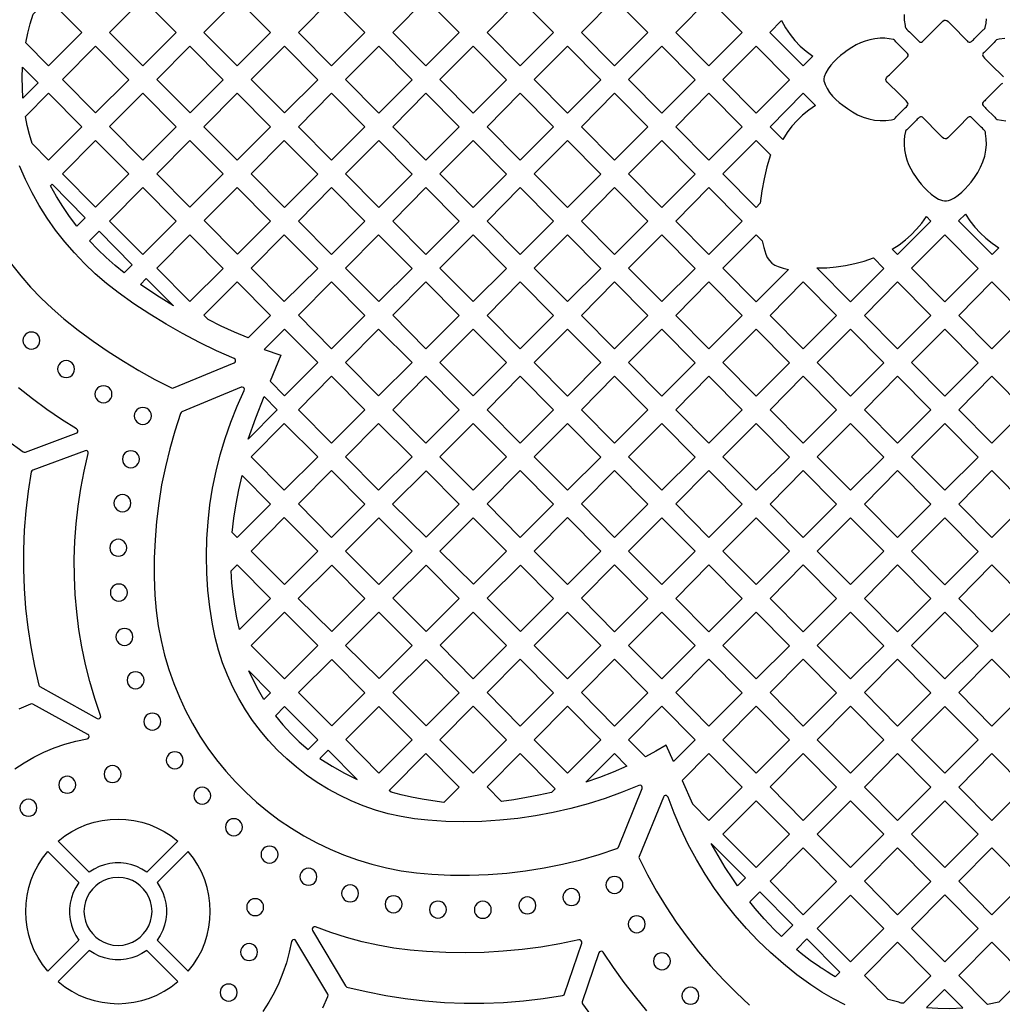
# Model space of a CAD drawing. Header units: millimetres. Extents: x -1358 to 1640, y -1421 to -323.
# Tile 29 of 129: x -1016 to -824, y -729 to -536. Entities that reach past the tile are written whole.
import ezdxf

# ---------------------------------------------------------------- set-up
doc = ezdxf.new("R2010")
doc.units = ezdxf.units.MM
doc.layers.add('pattern', color=5, linetype='Continuous')

msp = doc.modelspace()

# ---------------------------------------------------------------- linework, layer by layer
at = {"layer": 'pattern'}
for points in [[(-1015.1, -540.36), (-1014.7, -538.47), (-1014.21, -536.6), (-1013.63, -534.76), (-1010.64, -531.74), (-1004.1, -538.33), (-1010.64, -544.86)], [(-992.14, -544.86), (-998.64, -538.3), (-992.14, -531.74), (-985.6, -538.33)], [(-980.14, -538.3), (-973.63, -531.74), (-967.1, -538.34), (-973.63, -544.87)], [(-961.64, -538.31), (-955.13, -531.74), (-948.6, -538.34), (-955.13, -544.87)], [(-943.13, -538.31), (-936.63, -531.74), (-930.1, -538.34), (-936.63, -544.87)], [(-918.13, -544.87), (-924.63, -538.31), (-918.13, -531.75), (-911.59, -538.34)], [(-906.13, -538.31), (-899.63, -531.75), (-893.09, -538.34), (-899.63, -544.87)], [(-887.63, -538.31), (-881.13, -531.75), (-874.59, -538.34), (-881.13, -544.87)], [(-869.17, -538.32), (-866.88, -536.01), (-866.1, -537.4), (-865.23, -538.69), (-864.27, -539.88), (-863.21, -540.98), (-862.04, -542.01), (-860.76, -542.97), (-862.67, -544.88)], [(-843.72, -550.5), (-846.2, -548.05), (-846.38, -547.8), (-846.43, -547.54), (-846.34, -547.24), (-846.17, -546.99), (-845.97, -546.8), (-845.75, -546.6), (-844.51, -545.38), (-843.27, -544.15), (-842.65, -543.54), (-842.49, -543.4), (-842.33, -543.26), (-842.19, -543.1), (-842.08, -542.89), (-842.09, -542.66), (-842.21, -542.43), (-842.39, -542.22), (-842.58, -542.03), (-842.72, -541.9), (-843.6, -541.01), (-844.48, -540.13), (-844.62, -539.97), (-844.76, -539.83), (-844.95, -539.73), (-845.81, -539.55), (-846.67, -539.47), (-847.54, -539.47), (-848.59, -539.56), (-849.57, -539.74), (-850.51, -540), (-851.41, -540.35), (-852.28, -540.77), (-853.14, -541.27), (-854, -541.83), (-854.64, -542.29), (-855.3, -542.82), (-855.98, -543.41), (-856.63, -544.05), (-857.24, -544.74), (-857.77, -545.46), (-858.21, -546.22), (-858.52, -546.99), (-858.6, -547.4), (-858.58, -547.79), (-858.5, -548.16), (-858.36, -548.54), (-857.97, -549.33), (-857.46, -550.08), (-856.87, -550.79), (-856.22, -551.45), (-855.56, -552.05), (-854.9, -552.59), (-853.99, -553.26), (-853.01, -553.89), (-851.98, -554.45), (-850.9, -554.91), (-849.79, -555.28), (-848.66, -555.51), (-847.55, -555.61), (-846.43, -555.59), (-845.33, -555.43), (-845.07, -555.39), (-844.82, -555.29), (-844.55, -555.07), (-844.32, -554.82), (-844.09, -554.56), (-842.64, -553.1), (-842.41, -552.88), (-842.23, -552.69), (-842.11, -552.53), (-842.07, -552.37), (-842.11, -552.19), (-842.24, -551.98), (-842.48, -551.72)], [(-1001.39, -554.11), (-1007.89, -547.55), (-1001.39, -540.98), (-994.85, -547.58)], [(-989.39, -547.55), (-982.89, -540.99), (-976.35, -547.58), (-982.88, -554.11)], [(-970.89, -547.55), (-964.38, -540.99), (-957.85, -547.58), (-964.38, -554.11)], [(-952.39, -547.55), (-945.88, -540.99), (-939.35, -547.58), (-945.88, -554.12)], [(-927.38, -554.12), (-933.88, -547.56), (-927.38, -540.99), (-920.85, -547.58)], [(-908.88, -554.12), (-915.38, -547.56), (-908.88, -540.99), (-902.34, -547.59)], [(-896.88, -547.56), (-890.38, -540.99), (-883.84, -547.59), (-890.38, -554.12)], [(-878.38, -547.56), (-871.88, -540.99), (-865.34, -547.59), (-871.88, -554.12)], [(-1012.64, -548.21), (-1015.64, -551.21), (-1015.76, -549.18), (-1015.78, -547.16), (-1015.7, -545.12)], [(-1013.86, -560.1), (-1014.38, -558.35), (-1014.82, -556.59), (-1015.17, -554.8), (-1010.64, -550.23), (-1004.1, -556.82), (-1010.64, -563.36)], [(-998.64, -556.79), (-992.14, -550.23), (-985.6, -556.83), (-992.14, -563.36)], [(-980.14, -556.8), (-973.64, -550.23), (-967.1, -556.83), (-973.63, -563.36)], [(-961.64, -556.8), (-955.13, -550.23), (-948.6, -556.83), (-955.13, -563.36)], [(-936.63, -563.36), (-943.14, -556.8), (-936.63, -550.24), (-930.1, -556.83)], [(-918.13, -563.36), (-924.63, -556.8), (-918.13, -550.24), (-911.6, -556.83)], [(-906.13, -556.8), (-899.63, -550.24), (-893.09, -556.83), (-899.63, -563.37)], [(-887.63, -556.81), (-881.13, -550.24), (-874.59, -556.84), (-881.13, -563.37)], [(-862.63, -550.24), (-860.22, -552.67), (-861.55, -553.56), (-862.76, -554.53), (-863.86, -555.58), (-864.87, -556.72), (-865.8, -557.96), (-866.65, -559.31), (-869.13, -556.81)], [(-831.82, -556.48), (-834.27, -558.97), (-834.52, -559.15), (-834.78, -559.19), (-835.08, -559.11), (-835.33, -558.94), (-835.53, -558.73), (-835.72, -558.52), (-836.95, -557.28), (-838.17, -556.04), (-838.79, -555.42), (-838.93, -555.26), (-839.06, -555.1), (-839.22, -554.95), (-839.43, -554.85), (-839.66, -554.86), (-839.89, -554.98), (-840.11, -555.16), (-840.29, -555.35), (-840.43, -555.49), (-841.31, -556.37), (-842.2, -557.25), (-842.35, -557.39), (-842.49, -557.53), (-842.59, -557.72), (-842.78, -558.58), (-842.85, -559.44), (-842.85, -560.31), (-842.76, -561.36), (-842.59, -562.34), (-842.32, -563.28), (-841.98, -564.18), (-841.55, -565.05), (-841.06, -565.91), (-840.49, -566.77), (-840.04, -567.4), (-839.51, -568.07), (-838.92, -568.74), (-838.27, -569.4), (-837.58, -570.01), (-836.86, -570.54), (-836.11, -570.98), (-835.33, -571.28), (-834.92, -571.36), (-834.54, -571.35), (-834.16, -571.26), (-833.78, -571.13), (-833, -570.73), (-832.25, -570.23), (-831.54, -569.63), (-830.88, -568.99), (-830.27, -568.32), (-829.73, -567.67), (-829.06, -566.76), (-828.43, -565.78), (-827.88, -564.75), (-827.41, -563.67), (-827.05, -562.56), (-826.81, -561.43), (-826.71, -560.32), (-826.74, -559.2), (-826.89, -558.1), (-826.93, -557.84), (-827.04, -557.59), (-827.26, -557.32), (-827.51, -557.09), (-827.76, -556.86), (-829.22, -555.4), (-829.45, -555.18), (-829.63, -555), (-829.8, -554.88), (-829.96, -554.84), (-830.13, -554.88), (-830.34, -555.01), (-830.6, -555.25)], [(-1007.89, -566.04), (-1001.39, -559.48), (-994.85, -566.07), (-1001.39, -572.6)], [(-989.39, -566.04), (-982.89, -559.48), (-976.35, -566.07), (-982.89, -572.6)], [(-970.89, -566.04), (-964.39, -559.48), (-957.85, -566.08), (-964.38, -572.61)], [(-945.88, -572.61), (-952.39, -566.05), (-945.88, -559.48), (-939.35, -566.08)], [(-927.38, -572.61), (-933.89, -566.05), (-927.38, -559.48), (-920.85, -566.08)], [(-915.38, -566.05), (-908.88, -559.48), (-902.35, -566.08), (-908.88, -572.61)], [(-896.88, -566.05), (-890.38, -559.49), (-883.84, -566.08), (-890.38, -572.61)], [(-871.88, -559.49), (-869.07, -562.32), (-869.76, -564.65), (-870.32, -567), (-870.75, -569.38), (-871.06, -571.79), (-871.88, -572.61), (-878.38, -566.05)], [(-1003.43, -574.65), (-1005.06, -576.27), (-1006.49, -574.39), (-1007.83, -572.45), (-1009.09, -570.46), (-1010.26, -568.4), (-1009.94, -568.07)], [(-998.64, -575.29), (-992.14, -568.72), (-985.6, -575.32), (-992.14, -581.85)], [(-980.13, -575.21), (-973.64, -568.72), (-967.1, -575.32), (-973.6, -581.81)], [(-955.13, -581.85), (-961.64, -575.29), (-955.14, -568.73), (-948.6, -575.32)], [(-936.63, -581.85), (-943.14, -575.29), (-936.63, -568.73), (-930.1, -575.32)], [(-924.64, -575.29), (-918.13, -568.73), (-911.6, -575.33), (-918.13, -581.86)], [(-906.13, -575.3), (-899.63, -568.73), (-893.1, -575.33), (-899.63, -581.86)], [(-887.63, -575.3), (-881.13, -568.73), (-874.59, -575.33), (-881.13, -581.86)], [(-845.17, -580.81), (-843.84, -579.94), (-842.61, -579.01), (-841.46, -578), (-840.4, -576.9), (-839.41, -575.72), (-838.48, -574.43), (-837.59, -575.33), (-844.13, -581.86)], [(-832.17, -575.27), (-830.84, -573.94), (-829.94, -575.27), (-828.98, -576.49), (-827.94, -577.62), (-826.82, -578.66), (-825.6, -579.63), (-824.29, -580.54), (-825.62, -581.87)], [(-994.2, -583.87), (-995.77, -585.44), (-997.58, -583.98), (-999.31, -582.45), (-1000.98, -580.85), (-1002.59, -579.17), (-1000.72, -577.3)], [(-989.39, -584.53), (-982.89, -577.97), (-976.35, -584.57), (-982.89, -591.1)], [(-964.39, -591.1), (-970.89, -584.54), (-964.39, -577.97), (-957.85, -584.57)], [(-945.88, -591.1), (-952.39, -584.54), (-945.89, -577.97), (-939.35, -584.57)], [(-927.38, -577.97), (-920.85, -584.57), (-927.38, -591.1), (-933.89, -584.54)], [(-915.39, -584.54), (-908.88, -577.98), (-902.35, -584.57), (-908.88, -591.1)], [(-896.88, -584.54), (-890.38, -577.98), (-883.85, -584.57), (-890.38, -591.1)], [(-871.88, -577.98), (-870.7, -579.17), (-870.38, -580.51), (-869.97, -581.82), (-869.68, -582.46), (-869.28, -583.04), (-868.79, -583.53), (-868.21, -583.92), (-867.56, -584.21), (-866.56, -584.51), (-865.55, -584.78), (-871.88, -591.11), (-878.38, -584.54)], [(-841.38, -584.54), (-834.88, -577.98), (-828.35, -584.58), (-834.88, -591.11)], [(-859.94, -584.48), (-858.03, -584.44), (-856.16, -584.28), (-854.32, -584.01), (-852.5, -583.63), (-850.68, -583.13), (-848.87, -582.53), (-846.84, -584.58), (-853.38, -591.11)], [(-991.45, -586.56), (-986.11, -591.94), (-989.4, -589.9), (-992.62, -587.74)], [(-967.1, -593.81), (-971.5, -598.21), (-974.14, -597.08), (-976.75, -595.88), (-979.33, -594.61), (-980.14, -593.78), (-973.64, -587.22)], [(-955.14, -600.34), (-961.64, -593.78), (-955.14, -587.22), (-948.6, -593.81)], [(-936.63, -600.35), (-943.14, -593.78), (-936.64, -587.22), (-930.1, -593.82)], [(-918.13, -587.22), (-911.6, -593.82), (-918.13, -600.35), (-924.64, -593.79)], [(-906.14, -593.79), (-899.63, -587.22), (-893.1, -593.82), (-899.63, -600.35)], [(-887.63, -593.79), (-881.13, -587.23), (-874.6, -593.82), (-881.13, -600.35)], [(-869.13, -593.79), (-862.63, -587.23), (-856.09, -593.82), (-862.63, -600.35)], [(-850.63, -593.79), (-844.13, -587.23), (-837.59, -593.82), (-844.13, -600.35)], [(-825.63, -600.35), (-832.13, -593.79), (-825.63, -587.23), (-819.1, -593.82)], [(-952.39, -603.03), (-945.89, -596.47), (-939.35, -603.06), (-945.89, -609.59)], [(-927.38, -609.59), (-933.89, -603.03), (-927.39, -596.47), (-920.85, -603.06)], [(-908.88, -596.47), (-902.35, -603.06), (-908.88, -609.6), (-915.39, -603.03)], [(-896.89, -603.03), (-890.38, -596.47), (-883.85, -603.07), (-890.38, -609.6)], [(-878.38, -603.04), (-871.88, -596.47), (-865.35, -603.07), (-871.88, -609.6)], [(-859.88, -603.04), (-853.38, -596.47), (-846.84, -603.07), (-853.38, -609.6)], [(-834.88, -609.6), (-841.38, -603.04), (-834.88, -596.47), (-828.34, -603.07)], [(-1013.98, -600.39), (-1013.54, -600.33), (-1013.14, -600.16), (-1012.8, -599.9), (-1012.54, -599.56), (-1012.37, -599.16), (-1012.31, -598.72), (-1012.37, -598.28), (-1012.54, -597.88), (-1012.8, -597.54), (-1013.14, -597.28), (-1013.54, -597.11), (-1013.98, -597.05), (-1014.42, -597.11), (-1014.82, -597.28), (-1015.16, -597.54), (-1015.42, -597.88), (-1015.59, -598.28), (-1015.65, -598.72), (-1015.59, -599.16), (-1015.42, -599.56), (-1015.16, -599.9), (-1014.82, -600.16), (-1014.42, -600.33)], [(-964.35, -596.5), (-968.32, -600.47), (-965.08, -601.62), (-967.18, -606.69), (-964.35, -609.55), (-957.85, -603.06)], [(-1007.18, -605.98), (-1006.74, -605.92), (-1006.34, -605.75), (-1006, -605.49), (-1005.74, -605.15), (-1005.57, -604.75), (-1005.51, -604.31), (-1005.57, -603.87), (-1005.74, -603.47), (-1006, -603.13), (-1006.34, -602.87), (-1006.74, -602.7), (-1007.18, -602.64), (-1007.62, -602.7), (-1008.02, -602.87), (-1008.36, -603.13), (-1008.62, -603.47), (-1008.79, -603.87), (-1008.85, -604.31), (-1008.79, -604.75), (-1008.62, -605.15), (-1008.36, -605.49), (-1008.02, -605.75), (-1007.62, -605.92)], [(-961.64, -612.28), (-955.14, -605.71), (-948.6, -612.31), (-955.14, -618.84)], [(-943.14, -612.28), (-936.64, -605.71), (-930.1, -612.31), (-936.64, -618.84)], [(-918.13, -618.84), (-924.64, -612.28), (-918.14, -605.72), (-911.6, -612.31)], [(-899.63, -605.72), (-893.1, -612.31), (-899.63, -618.84), (-906.14, -612.28)], [(-887.64, -612.28), (-881.13, -605.72), (-874.6, -612.31), (-881.13, -618.84)], [(-862.63, -605.72), (-856.1, -612.31), (-862.63, -618.85), (-869.13, -612.28)], [(-850.63, -612.29), (-844.13, -605.72), (-837.59, -612.32), (-844.13, -618.85)], [(-825.63, -618.85), (-832.13, -612.29), (-825.63, -605.72), (-819.09, -612.32)], [(-999.85, -610.92), (-999.41, -610.86), (-999.01, -610.69), (-998.67, -610.43), (-998.41, -610.09), (-998.24, -609.69), (-998.18, -609.25), (-998.24, -608.81), (-998.41, -608.41), (-998.67, -608.07), (-999.01, -607.81), (-999.41, -607.64), (-999.85, -607.58), (-1000.29, -607.64), (-1000.69, -607.81), (-1001.03, -608.07), (-1001.29, -608.41), (-1001.46, -608.81), (-1001.52, -609.25), (-1001.46, -609.69), (-1001.29, -610.09), (-1001.03, -610.43), (-1000.69, -610.69), (-1000.29, -610.86)], [(-989.76, -648.67), (-989.5, -651.68), (-989.1, -654.65), (-988.55, -657.56), (-987.86, -660.43), (-987.03, -663.23), (-986.07, -665.97), (-984.97, -668.65), (-983.75, -671.26), (-982.4, -673.8), (-980.94, -676.26), (-979.36, -678.64), (-977.66, -680.94), (-975.86, -683.15), (-973.96, -685.26), (-971.95, -687.29), (-969.85, -689.21), (-967.66, -691.02), (-965.37, -692.74), (-963, -694.34), (-960.56, -695.82), (-958.03, -697.19), (-955.43, -698.43), (-952.76, -699.55), (-950.02, -700.53), (-947.22, -701.38), (-944.37, -702.1), (-941.46, -702.67), (-938.49, -703.1), (-935.49, -703.37), (-931.79, -703.54), (-928.09, -703.56), (-924.4, -703.43), (-920.73, -703.14), (-917.07, -702.71), (-913.43, -702.12), (-909.81, -701.39), (-906.23, -700.51), (-902.68, -699.48), (-899.17, -698.3), (-899, -698.2), (-898.89, -698.03), (-894.23, -686.55), (-894.2, -686.32), (-894.27, -686.11), (-894.42, -685.96), (-894.63, -685.89), (-894.86, -685.93), (-898.14, -687.28), (-901.47, -688.49), (-904.83, -689.55), (-908.24, -690.48), (-911.67, -691.27), (-915.13, -691.92), (-918.62, -692.42), (-922.13, -692.78), (-925.65, -693), (-929.18, -693.07), (-932.71, -693), (-936.25, -692.78), (-938.88, -692.49), (-941.46, -692.06), (-944, -691.49), (-946.48, -690.78), (-948.9, -689.94), (-951.26, -688.98), (-953.56, -687.89), (-955.79, -686.69), (-957.94, -685.37), (-960.02, -683.93), (-962.01, -682.39), (-963.92, -680.75), (-965.74, -679.01), (-967.46, -677.17), (-969.08, -675.23), (-970.6, -673.21), (-972.01, -671.11), (-973.3, -668.92), (-974.48, -666.66), (-975.55, -664.33), (-976.48, -661.92), (-977.29, -659.45), (-977.96, -656.92), (-978.5, -654.34), (-979.01, -651), (-979.38, -647.65), (-979.6, -644.3), (-979.66, -640.94), (-979.58, -637.6), (-979.35, -634.26), (-978.97, -630.94), (-978.45, -627.64), (-977.77, -624.36), (-976.96, -621.11), (-976, -617.9), (-974.89, -614.73), (-973.64, -611.6), (-972.25, -608.52), (-972.2, -608.29), (-972.27, -608.08), (-972.42, -607.92), (-972.63, -607.84), (-972.86, -607.88), (-984.46, -612.73), (-984.63, -612.84), (-984.72, -613.01), (-985.86, -616.46), (-986.86, -619.95), (-987.72, -623.47), (-988.44, -627.02), (-989.02, -630.59), (-989.45, -634.19), (-989.74, -637.79), (-989.89, -641.41), (-989.9, -645.04)], [(-965.76, -612.31), (-971.5, -618.04), (-969.97, -613.85), (-968.37, -609.68)], [(-992.13, -615.17), (-991.69, -615.11), (-991.29, -614.94), (-990.95, -614.68), (-990.69, -614.34), (-990.52, -613.94), (-990.46, -613.5), (-990.52, -613.06), (-990.69, -612.66), (-990.95, -612.32), (-991.29, -612.06), (-991.69, -611.89), (-992.13, -611.83), (-992.58, -611.89), (-992.97, -612.06), (-993.31, -612.32), (-993.57, -612.66), (-993.74, -613.06), (-993.8, -613.5), (-993.74, -613.94), (-993.57, -614.34), (-993.31, -614.68), (-992.97, -614.94), (-992.58, -615.11)], [(-970.89, -621.52), (-964.39, -614.96), (-957.85, -621.55), (-964.39, -628.09)], [(-952.39, -621.52), (-945.89, -614.96), (-939.35, -621.55), (-945.89, -628.08)], [(-933.89, -621.52), (-927.39, -614.96), (-920.85, -621.55), (-927.39, -628.09)], [(-908.88, -628.09), (-915.39, -621.53), (-908.89, -614.96), (-902.35, -621.56)], [(-890.38, -614.96), (-883.85, -621.56), (-890.38, -628.09), (-896.89, -621.53)], [(-871.88, -614.96), (-865.35, -621.56), (-871.88, -628.09), (-878.39, -621.53)], [(-853.38, -614.97), (-846.85, -621.56), (-853.38, -628.09), (-859.88, -621.53)], [(-841.38, -621.53), (-834.88, -614.97), (-828.34, -621.56), (-834.88, -628.09)], [(-1001.1, -672.82), (-1000.87, -672.89), (-1000.65, -672.83), (-1000.49, -672.69), (-1000.4, -672.49), (-1000.42, -672.25), (-1001.54, -668.93), (-1002.52, -665.58), (-1003.37, -662.21), (-1004.08, -658.8), (-1004.65, -655.38), (-1005.09, -651.94), (-1005.39, -648.49), (-1005.55, -645.02), (-1005.58, -641.56), (-1005.46, -638.09), (-1005.21, -634.63), (-1004.83, -631.17), (-1004.3, -627.73), (-1003.63, -624.31), (-1002.83, -620.9), (-1002.82, -620.69), (-1002.9, -620.5), (-1003.05, -620.37), (-1003.24, -620.31), (-1003.46, -620.34), (-1013.72, -624.12), (-1013.93, -624.26), (-1014.03, -624.49), (-1014.62, -628.28), (-1015.07, -632.09), (-1015.38, -635.91), (-1015.53, -639.73), (-1015.54, -643.55), (-1015.41, -647.37), (-1015.12, -651.18), (-1014.69, -654.99), (-1014.12, -658.77), (-1013.4, -662.54), (-1012.53, -666.28), (-1012.45, -666.45), (-1012.3, -666.58)], [(-994.48, -623.66), (-994.03, -623.6), (-993.64, -623.43), (-993.3, -623.17), (-993.04, -622.84), (-992.87, -622.44), (-992.81, -621.99), (-992.87, -621.55), (-993.04, -621.15), (-993.3, -620.82), (-993.64, -620.55), (-994.03, -620.39), (-994.48, -620.33), (-994.92, -620.39), (-995.32, -620.55), (-995.66, -620.82), (-995.92, -621.15), (-996.08, -621.55), (-996.14, -621.99), (-996.08, -622.44), (-995.92, -622.84), (-995.66, -623.17), (-995.32, -623.43), (-994.92, -623.6)], [(-974.6, -636.36), (-974.29, -633.54), (-973.85, -630.74), (-973.31, -627.97), (-972.64, -625.21), (-967.1, -630.8), (-973.64, -637.33)], [(-955.14, -637.33), (-961.64, -630.77), (-955.14, -624.21), (-948.6, -630.8)], [(-943.16, -630.8), (-936.6, -624.24), (-930.1, -630.8), (-936.6, -637.29)], [(-924.64, -630.77), (-918.14, -624.21), (-911.6, -630.8), (-918.14, -637.33)], [(-899.63, -637.33), (-906.14, -630.77), (-899.64, -624.21), (-893.1, -630.8)], [(-881.13, -624.21), (-874.6, -630.81), (-881.13, -637.34), (-887.64, -630.77)], [(-862.63, -624.21), (-856.1, -630.81), (-862.63, -637.34), (-869.14, -630.78)], [(-844.13, -624.21), (-837.6, -630.81), (-844.13, -637.34), (-850.63, -630.78)], [(-832.13, -630.78), (-825.63, -624.22), (-819.09, -630.81), (-825.63, -637.34)], [(-996.12, -632.28), (-995.68, -632.22), (-995.28, -632.05), (-994.94, -631.79), (-994.68, -631.45), (-994.52, -631.05), (-994.46, -630.61), (-994.52, -630.16), (-994.68, -629.77), (-994.94, -629.43), (-995.28, -629.17), (-995.68, -629), (-996.12, -628.94), (-996.57, -629), (-996.96, -629.17), (-997.3, -629.43), (-997.56, -629.77), (-997.73, -630.16), (-997.79, -630.61), (-997.73, -631.05), (-997.56, -631.45), (-997.3, -631.79), (-996.96, -632.05), (-996.57, -632.22)], [(-964.38, -646.58), (-970.89, -640.02), (-964.39, -633.45), (-957.85, -640.05)], [(-952.41, -640.05), (-945.85, -633.49), (-939.35, -640.05), (-945.85, -646.54)], [(-933.87, -640), (-927.35, -633.49), (-920.85, -640.05), (-927.31, -646.5)], [(-915.39, -640.02), (-908.89, -633.45), (-902.35, -640.05), (-908.89, -646.58)], [(-890.38, -646.58), (-896.89, -640.02), (-890.39, -633.46), (-883.85, -640.05)], [(-871.88, -633.46), (-865.35, -640.05), (-871.88, -646.58), (-878.39, -640.02)], [(-853.38, -633.46), (-846.85, -640.05), (-853.38, -646.58), (-859.89, -640.02)], [(-834.88, -633.46), (-828.35, -640.06), (-834.88, -646.59), (-841.38, -640.03)], [(-996.94, -641.02), (-996.5, -640.96), (-996.1, -640.8), (-995.76, -640.54), (-995.5, -640.2), (-995.33, -639.8), (-995.27, -639.36), (-995.33, -638.91), (-995.5, -638.52), (-995.76, -638.18), (-996.1, -637.92), (-996.5, -637.75), (-996.94, -637.69), (-997.38, -637.75), (-997.78, -637.92), (-998.12, -638.18), (-998.38, -638.52), (-998.55, -638.91), (-998.61, -639.36), (-998.55, -639.8), (-998.38, -640.2), (-998.12, -640.54), (-997.78, -640.8), (-997.38, -640.96)], [(-973.18, -655.37), (-973.7, -653.09), (-974.12, -650.81), (-974.45, -648.51), (-974.67, -646.2), (-974.8, -643.87), (-973.64, -642.7), (-967.1, -649.3)], [(-961.66, -649.29), (-955.1, -642.74), (-948.6, -649.29), (-955.1, -655.79)], [(-930.1, -649.29), (-936.6, -642.74), (-943.12, -649.25), (-936.56, -655.75)], [(-924.6, -649.23), (-918.1, -642.74), (-911.6, -649.29), (-918.1, -655.78)], [(-906.14, -649.26), (-899.64, -642.7), (-893.1, -649.3), (-899.64, -655.83)], [(-881.13, -655.83), (-887.64, -649.27), (-881.14, -642.7), (-874.6, -649.3)], [(-862.63, -642.7), (-856.1, -649.3), (-862.63, -655.83), (-869.14, -649.27)], [(-844.13, -642.7), (-837.6, -649.3), (-844.13, -655.83), (-850.64, -649.27)], [(-825.63, -642.71), (-819.1, -649.3), (-825.63, -655.83), (-832.13, -649.27)], [(-996.83, -649.79), (-996.39, -649.73), (-995.99, -649.57), (-995.65, -649.3), (-995.39, -648.97), (-995.22, -648.57), (-995.16, -648.13), (-995.22, -647.68), (-995.39, -647.28), (-995.65, -646.95), (-995.99, -646.69), (-996.39, -646.52), (-996.83, -646.46), (-997.27, -646.52), (-997.67, -646.69), (-998.01, -646.95), (-998.27, -647.28), (-998.44, -647.68), (-998.5, -648.13), (-998.44, -648.57), (-998.27, -648.97), (-998.01, -649.3), (-997.67, -649.57), (-997.27, -649.73)], [(-970.91, -658.54), (-964.35, -651.98), (-957.85, -658.54), (-964.35, -665.04)], [(-939.35, -658.54), (-945.85, -651.98), (-952.37, -658.5), (-945.81, -664.99)], [(-920.85, -658.54), (-927.35, -651.98), (-933.85, -658.47), (-927.34, -665.03)], [(-902.35, -658.54), (-908.89, -665.07), (-915.39, -658.51), (-908.89, -651.95)], [(-896.89, -658.51), (-890.39, -651.95), (-883.85, -658.54), (-890.39, -665.07)], [(-871.88, -665.08), (-878.39, -658.51), (-871.89, -651.95), (-865.35, -658.55)], [(-853.38, -651.95), (-846.85, -658.55), (-853.38, -665.08), (-859.89, -658.51)], [(-834.88, -651.95), (-828.35, -658.55), (-834.88, -665.08), (-841.39, -658.52)], [(-995.75, -658.49), (-995.3, -658.43), (-994.9, -658.26), (-994.57, -658), (-994.31, -657.67), (-994.14, -657.27), (-994.08, -656.83), (-994.14, -656.38), (-994.31, -655.98), (-994.57, -655.65), (-994.9, -655.38), (-995.3, -655.22), (-995.75, -655.16), (-996.19, -655.22), (-996.59, -655.38), (-996.92, -655.65), (-997.18, -655.98), (-997.35, -656.38), (-997.41, -656.83), (-997.35, -657.27), (-997.18, -657.67), (-996.92, -658), (-996.59, -658.26), (-996.19, -658.43)], [(-948.6, -667.79), (-955.1, -661.23), (-961.62, -667.74), (-955.06, -674.24)], [(-930.1, -667.79), (-936.6, -661.23), (-943.1, -667.72), (-936.59, -674.28)], [(-911.6, -667.79), (-918.14, -674.32), (-924.64, -667.76), (-918.14, -661.19)], [(-906.14, -667.76), (-899.64, -661.2), (-893.1, -667.79), (-899.64, -674.32)], [(-887.64, -667.76), (-881.14, -661.2), (-874.6, -667.79), (-881.14, -674.32)], [(-862.63, -674.32), (-869.14, -667.76), (-862.64, -661.2), (-856.1, -667.79)], [(-844.14, -661.2), (-837.6, -667.79), (-844.13, -674.32), (-850.64, -667.76)], [(-825.63, -661.2), (-819.1, -667.79), (-825.63, -674.33), (-832.14, -667.76)], [(-993.56, -666.99), (-993.12, -666.93), (-992.72, -666.76), (-992.39, -666.5), (-992.12, -666.16), (-991.96, -665.76), (-991.9, -665.32), (-991.96, -664.88), (-992.12, -664.48), (-992.39, -664.14), (-992.72, -663.88), (-993.12, -663.71), (-993.56, -663.65), (-994.01, -663.71), (-994.41, -663.88), (-994.74, -664.14), (-995, -664.48), (-995.17, -664.88), (-995.23, -665.32), (-995.17, -665.76), (-995, -666.16), (-994.74, -666.5), (-994.41, -666.76), (-994.01, -666.93)], [(-970.46, -665.4), (-971.37, -663.48), (-967.1, -667.79), (-968.38, -669.07), (-969.46, -667.27)], [(-990.27, -675.11), (-989.83, -675.05), (-989.43, -674.88), (-989.09, -674.62), (-988.83, -674.28), (-988.66, -673.89), (-988.6, -673.44), (-988.66, -673), (-988.83, -672.6), (-989.09, -672.26), (-989.43, -672), (-989.83, -671.84), (-990.27, -671.78), (-990.71, -671.84), (-991.11, -672), (-991.45, -672.26), (-991.71, -672.6), (-991.88, -673), (-991.94, -673.44), (-991.88, -673.89), (-991.71, -674.28), (-991.45, -674.62), (-991.11, -674.88), (-990.71, -675.05)], [(-964.35, -670.48), (-966.15, -672.28), (-964.68, -674.07), (-963.13, -675.77), (-961.48, -677.39), (-959.73, -678.91), (-957.85, -677.03)], [(-939.35, -677.04), (-945.85, -670.48), (-952.34, -676.97), (-945.84, -683.52)], [(-920.85, -677.04), (-927.38, -683.57), (-933.89, -677.01), (-927.39, -670.44)], [(-915.39, -677.01), (-908.89, -670.44), (-902.35, -677.04), (-908.89, -683.57)], [(-896.89, -677.01), (-890.39, -670.44), (-883.85, -677.04), (-888.07, -681.26), (-889.51, -678.06), (-891.54, -679.24), (-893.58, -680.35)], [(-878.39, -677.01), (-871.89, -670.44), (-865.35, -677.04), (-871.89, -683.57)], [(-853.38, -683.57), (-859.89, -677.01), (-853.39, -670.44), (-846.85, -677.04)], [(-834.89, -670.45), (-828.35, -677.04), (-834.88, -683.57), (-841.39, -677.01)], [(-985.87, -682.69), (-985.43, -682.63), (-985.03, -682.46), (-984.69, -682.2), (-984.43, -681.86), (-984.26, -681.47), (-984.2, -681.02), (-984.26, -680.58), (-984.43, -680.18), (-984.69, -679.84), (-985.03, -679.58), (-985.43, -679.42), (-985.87, -679.36), (-986.31, -679.42), (-986.71, -679.58), (-987.05, -679.84), (-987.31, -680.18), (-987.48, -680.58), (-987.54, -681.02), (-987.48, -681.47), (-987.31, -681.86), (-987.05, -682.2), (-986.71, -682.46), (-986.31, -682.63)], [(-955.77, -679.05), (-957.41, -680.68), (-955.03, -682.18), (-952.59, -683.55), (-950.08, -684.79)], [(-941.48, -687.8), (-943.47, -687.28), (-943.81, -686.93), (-936.64, -679.69), (-930.1, -686.28), (-933.13, -689.31), (-935.25, -688.98), (-937.36, -688.63), (-939.44, -688.24)], [(-924.64, -686.25), (-918.14, -679.69), (-911.3, -686.59), (-912.03, -687.32), (-914.48, -687.87), (-916.93, -688.34), (-919.38, -688.74), (-921.82, -689.09)], [(-905.24, -685.34), (-899.64, -679.69), (-897.21, -682.14), (-899.88, -683.32), (-902.56, -684.38)], [(-886.4, -685), (-884.35, -689.58), (-881.13, -692.81), (-874.6, -686.28), (-881.14, -679.69)], [(-869.14, -686.25), (-862.64, -679.69), (-856.1, -686.28), (-862.64, -692.82)], [(-844.13, -692.82), (-850.64, -686.26), (-844.14, -679.69), (-837.6, -686.29)], [(-825.64, -679.69), (-819.1, -686.29), (-825.63, -692.82), (-832.14, -686.26)], [(-998.07, -685.4), (-997.62, -685.34), (-997.23, -685.18), (-996.89, -684.91), (-996.63, -684.58), (-996.46, -684.18), (-996.4, -683.74), (-996.46, -683.29), (-996.63, -682.89), (-996.89, -682.56), (-997.23, -682.3), (-997.62, -682.13), (-998.07, -682.07), (-998.51, -682.13), (-998.91, -682.3), (-999.25, -682.56), (-999.51, -682.89), (-999.68, -683.29), (-999.73, -683.74), (-999.68, -684.18), (-999.51, -684.58), (-999.25, -684.91), (-998.91, -685.18), (-998.51, -685.34)], [(-1006.95, -687.49), (-1006.5, -687.43), (-1006.11, -687.26), (-1005.77, -687), (-1005.51, -686.66), (-1005.34, -686.27), (-1005.28, -685.82), (-1005.34, -685.38), (-1005.51, -684.98), (-1005.77, -684.64), (-1006.11, -684.38), (-1006.5, -684.22), (-1006.95, -684.16), (-1007.39, -684.22), (-1007.79, -684.38), (-1008.13, -684.64), (-1008.39, -684.98), (-1008.56, -685.38), (-1008.62, -685.82), (-1008.56, -686.27), (-1008.39, -686.66), (-1008.13, -687), (-1007.79, -687.26), (-1007.39, -687.43)], [(-980.49, -689.62), (-980.04, -689.56), (-979.65, -689.39), (-979.31, -689.13), (-979.05, -688.8), (-978.88, -688.4), (-978.82, -687.96), (-978.88, -687.51), (-979.05, -687.11), (-979.31, -686.78), (-979.65, -686.52), (-980.04, -686.35), (-980.49, -686.29), (-980.93, -686.35), (-981.33, -686.52), (-981.67, -686.78), (-981.93, -687.11), (-982.09, -687.51), (-982.15, -687.96), (-982.09, -688.4), (-981.93, -688.8), (-981.67, -689.13), (-981.33, -689.39), (-980.93, -689.56)], [(-1014.56, -692), (-1014.12, -691.94), (-1013.72, -691.77), (-1013.38, -691.51), (-1013.12, -691.17), (-1012.96, -690.78), (-1012.9, -690.33), (-1012.96, -689.89), (-1013.12, -689.49), (-1013.38, -689.15), (-1013.72, -688.89), (-1014.12, -688.73), (-1014.56, -688.67), (-1015.01, -688.73), (-1015.4, -688.89), (-1015.74, -689.15), (-1016, -689.49), (-1016.17, -689.89), (-1016.23, -690.33), (-1016.17, -690.78), (-1016, -691.17), (-1015.74, -691.51), (-1015.4, -691.77), (-1015.01, -691.94)], [(-871.89, -688.94), (-865.35, -695.53), (-871.89, -702.06), (-878.39, -695.5)], [(-859.89, -695.5), (-853.39, -688.94), (-846.85, -695.53), (-853.39, -702.06)], [(-834.88, -702.06), (-841.39, -695.5), (-834.89, -688.94), (-828.35, -695.53)], [(-1002.65, -702.97), (-1008.75, -696.87), (-1007.44, -695.86), (-1006.07, -694.98), (-1004.65, -694.23), (-1003.17, -693.62), (-1001.66, -693.15), (-1000.13, -692.81), (-998.57, -692.61), (-997, -692.54), (-995.44, -692.61), (-993.88, -692.81), (-992.34, -693.15), (-990.83, -693.62), (-989.36, -694.23), (-987.93, -694.98), (-986.56, -695.86), (-985.25, -696.87), (-991.35, -702.97), (-992.3, -702.36), (-993.29, -701.87), (-994.32, -701.5), (-995.38, -701.25), (-996.46, -701.13), (-997.54, -701.13), (-998.62, -701.25), (-999.68, -701.5), (-1000.71, -701.87), (-1001.7, -702.36)], [(-974.28, -695.81), (-973.84, -695.75), (-973.44, -695.58), (-973.1, -695.32), (-972.84, -694.98), (-972.67, -694.58), (-972.61, -694.14), (-972.67, -693.7), (-972.84, -693.3), (-973.1, -692.96), (-973.44, -692.7), (-973.84, -692.53), (-974.28, -692.47), (-974.72, -692.53), (-975.12, -692.7), (-975.46, -692.96), (-975.72, -693.3), (-975.89, -693.7), (-975.95, -694.14), (-975.89, -694.58), (-975.72, -694.98), (-975.46, -695.32), (-975.12, -695.58), (-974.72, -695.75)], [(-967.29, -701.17), (-966.85, -701.11), (-966.45, -700.94), (-966.11, -700.68), (-965.85, -700.35), (-965.68, -699.95), (-965.62, -699.51), (-965.68, -699.06), (-965.85, -698.66), (-966.11, -698.33), (-966.45, -698.07), (-966.85, -697.9), (-967.29, -697.84), (-967.73, -697.9), (-968.13, -698.07), (-968.47, -698.33), (-968.73, -698.66), (-968.9, -699.06), (-968.96, -699.51), (-968.9, -699.95), (-968.73, -700.35), (-968.47, -700.68), (-968.13, -700.94), (-967.73, -701.11)], [(-880.66, -697.32), (-873.94, -704.09), (-875.5, -705.64), (-876.45, -704.28), (-877.92, -702.03), (-879.32, -699.71)], [(-869.14, -704.75), (-862.64, -698.18), (-856.1, -704.78), (-862.64, -711.31)], [(-850.64, -704.75), (-844.14, -698.18), (-837.6, -704.78), (-844.14, -711.31)], [(-825.63, -711.31), (-832.14, -704.75), (-825.64, -698.19), (-819.1, -704.78)], [(-1010.77, -698.89), (-1004.67, -704.99), (-1005.28, -705.94), (-1005.78, -706.93), (-1006.14, -707.96), (-1006.39, -709.02), (-1006.51, -710.1), (-1006.51, -711.18), (-1006.39, -712.26), (-1006.14, -713.32), (-1005.78, -714.35), (-1005.28, -715.34), (-1004.67, -716.29), (-1010.77, -722.39), (-1011.78, -721.08), (-1012.66, -719.71), (-1013.41, -718.29), (-1014.02, -716.81), (-1014.49, -715.3), (-1014.83, -713.76), (-1015.03, -712.21), (-1015.1, -710.64), (-1015.03, -709.07), (-1014.83, -707.52), (-1014.49, -705.98), (-1014.02, -704.47), (-1013.41, -702.99), (-1012.66, -701.57), (-1011.78, -700.2)], [(-983.23, -722.39), (-982.22, -721.08), (-981.34, -719.71), (-980.59, -718.29), (-979.98, -716.81), (-979.51, -715.3), (-979.17, -713.76), (-978.97, -712.21), (-978.9, -710.64), (-978.97, -709.07), (-979.17, -707.52), (-979.51, -705.98), (-979.98, -704.47), (-980.59, -702.99), (-981.34, -701.57), (-982.22, -700.2), (-983.23, -698.89), (-989.33, -704.99), (-988.72, -705.94), (-988.23, -706.93), (-987.86, -707.96), (-987.61, -709.02), (-987.49, -710.1), (-987.49, -711.18), (-987.61, -712.26), (-987.86, -713.32), (-988.23, -714.35), (-988.72, -715.34), (-989.33, -716.29)], [(-959.66, -705.52), (-959.21, -705.46), (-958.81, -705.29), (-958.48, -705.03), (-958.22, -704.69), (-958.05, -704.29), (-957.99, -703.85), (-958.05, -703.41), (-958.22, -703.01), (-958.48, -702.67), (-958.81, -702.41), (-959.21, -702.24), (-959.66, -702.18), (-960.1, -702.24), (-960.5, -702.41), (-960.83, -702.67), (-961.09, -703.01), (-961.26, -703.41), (-961.32, -703.85), (-961.26, -704.29), (-961.09, -704.69), (-960.83, -705.03), (-960.5, -705.29), (-960.1, -705.46)], [(-997, -717.31), (-996.02, -717.24), (-995.08, -717.03), (-994.19, -716.69), (-993.37, -716.23), (-992.63, -715.67), (-991.97, -715.01), (-991.41, -714.27), (-990.95, -713.45), (-990.62, -712.57), (-990.41, -711.62), (-990.33, -710.64), (-990.41, -709.65), (-990.62, -708.71), (-990.95, -707.83), (-991.41, -707.01), (-991.97, -706.26), (-992.63, -705.61), (-993.37, -705.05), (-994.19, -704.59), (-995.08, -704.25), (-996.02, -704.04), (-997, -703.97), (-997.99, -704.04), (-998.93, -704.25), (-999.81, -704.59), (-1000.63, -705.05), (-1001.38, -705.61), (-1002.03, -706.26), (-1002.59, -707.01), (-1003.05, -707.83), (-1003.39, -708.71), (-1003.6, -709.65), (-1003.67, -710.64), (-1003.6, -711.62), (-1003.39, -712.57), (-1003.05, -713.45), (-1002.59, -714.27), (-1002.03, -715.01), (-1001.38, -715.67), (-1000.63, -716.23), (-999.81, -716.69), (-998.93, -717.03), (-997.99, -717.24)], [(-899.65, -707.13), (-899.21, -707.07), (-898.81, -706.9), (-898.47, -706.64), (-898.21, -706.3), (-898.04, -705.9), (-897.98, -705.46), (-898.04, -705.02), (-898.21, -704.62), (-898.47, -704.28), (-898.81, -704.02), (-899.21, -703.85), (-899.65, -703.79), (-900.09, -703.85), (-900.49, -704.02), (-900.83, -704.28), (-901.09, -704.62), (-901.26, -705.02), (-901.32, -705.46), (-901.26, -705.9), (-901.09, -706.3), (-900.83, -706.64), (-900.49, -706.9), (-900.09, -707.07)], [(-951.5, -708.78), (-951.05, -708.72), (-950.66, -708.55), (-950.32, -708.29), (-950.06, -707.95), (-949.89, -707.55), (-949.83, -707.11), (-949.89, -706.67), (-950.06, -706.27), (-950.32, -705.93), (-950.66, -705.67), (-951.05, -705.5), (-951.5, -705.44), (-951.94, -705.5), (-952.34, -705.67), (-952.68, -705.93), (-952.94, -706.27), (-953.1, -706.67), (-953.16, -707.11), (-953.1, -707.55), (-952.94, -707.95), (-952.68, -708.29), (-952.34, -708.55), (-951.94, -708.72)], [(-908.1, -709.51), (-907.65, -709.45), (-907.26, -709.28), (-906.92, -709.02), (-906.66, -708.69), (-906.49, -708.29), (-906.43, -707.84), (-906.49, -707.4), (-906.66, -707), (-906.92, -706.67), (-907.26, -706.4), (-907.65, -706.24), (-908.1, -706.18), (-908.54, -706.24), (-908.94, -706.4), (-909.27, -706.67), (-909.53, -707), (-909.7, -707.4), (-909.76, -707.84), (-909.7, -708.29), (-909.53, -708.69), (-909.27, -709.02), (-908.94, -709.28), (-908.54, -709.45)], [(-970.1, -711.48), (-969.66, -711.42), (-969.26, -711.25), (-968.92, -710.99), (-968.66, -710.66), (-968.49, -710.26), (-968.44, -709.82), (-968.49, -709.37), (-968.66, -708.97), (-968.92, -708.64), (-969.26, -708.37), (-969.66, -708.21), (-970.1, -708.15), (-970.55, -708.21), (-970.94, -708.37), (-971.28, -708.64), (-971.54, -708.97), (-971.71, -709.37), (-971.77, -709.82), (-971.71, -710.26), (-971.54, -710.66), (-971.28, -710.99), (-970.94, -711.25), (-970.55, -711.42)], [(-942.97, -710.9), (-942.53, -710.84), (-942.13, -710.68), (-941.79, -710.41), (-941.53, -710.08), (-941.37, -709.68), (-941.31, -709.24), (-941.37, -708.79), (-941.53, -708.39), (-941.79, -708.06), (-942.13, -707.8), (-942.53, -707.63), (-942.97, -707.57), (-943.42, -707.63), (-943.81, -707.8), (-944.15, -708.06), (-944.41, -708.39), (-944.58, -708.79), (-944.64, -709.24), (-944.58, -709.68), (-944.41, -710.08), (-944.15, -710.41), (-943.81, -710.68), (-943.42, -710.84)], [(-916.73, -711.15), (-916.29, -711.09), (-915.89, -710.92), (-915.55, -710.66), (-915.29, -710.32), (-915.12, -709.93), (-915.06, -709.48), (-915.12, -709.04), (-915.29, -708.64), (-915.55, -708.3), (-915.89, -708.04), (-916.29, -707.87), (-916.73, -707.82), (-917.17, -707.87), (-917.57, -708.04), (-917.91, -708.3), (-918.17, -708.64), (-918.33, -709.04), (-918.39, -709.48), (-918.33, -709.93), (-918.17, -710.32), (-917.91, -710.66), (-917.57, -710.92), (-917.17, -711.09)], [(-864.66, -713.37), (-866.87, -715.58), (-868.31, -714.21), (-868.33, -714.19), (-870.33, -712.08), (-872.08, -710.08), (-873.11, -708.8), (-871.15, -706.83)], [(-859.89, -714), (-853.35, -707.47), (-846.85, -714.02), (-853.39, -720.56)], [(-841.39, -713.99), (-834.89, -707.43), (-828.35, -714.03), (-834.89, -720.56)], [(-934.26, -711.96), (-933.82, -711.9), (-933.42, -711.73), (-933.08, -711.47), (-932.82, -711.14), (-932.65, -710.74), (-932.59, -710.3), (-932.65, -709.85), (-932.82, -709.45), (-933.08, -709.12), (-933.42, -708.86), (-933.82, -708.69), (-934.26, -708.63), (-934.7, -708.69), (-935.1, -708.86), (-935.44, -709.12), (-935.7, -709.45), (-935.87, -709.85), (-935.93, -710.3), (-935.87, -710.74), (-935.7, -711.14), (-935.44, -711.47), (-935.1, -711.73), (-934.7, -711.9)], [(-925.47, -712), (-925.02, -711.94), (-924.62, -711.77), (-924.29, -711.51), (-924.03, -711.17), (-923.86, -710.77), (-923.8, -710.33), (-923.86, -709.89), (-924.03, -709.49), (-924.29, -709.15), (-924.62, -708.89), (-925.02, -708.72), (-925.47, -708.66), (-925.91, -708.72), (-926.31, -708.89), (-926.64, -709.15), (-926.9, -709.49), (-927.07, -709.89), (-927.13, -710.33), (-927.07, -710.77), (-926.9, -711.17), (-926.64, -711.51), (-926.31, -711.77), (-925.91, -711.94)], [(-895.29, -714.82), (-894.85, -714.76), (-894.45, -714.6), (-894.11, -714.33), (-893.85, -714), (-893.68, -713.6), (-893.62, -713.16), (-893.68, -712.71), (-893.85, -712.31), (-894.11, -711.98), (-894.45, -711.72), (-894.85, -711.55), (-895.29, -711.49), (-895.74, -711.55), (-896.13, -711.72), (-896.47, -711.98), (-896.73, -712.31), (-896.9, -712.71), (-896.96, -713.16), (-896.9, -713.6), (-896.73, -714), (-896.47, -714.33), (-896.13, -714.6), (-895.74, -714.76)], [(-906.08, -716.86), (-906.06, -716.6), (-906.17, -716.39), (-906.38, -716.25), (-906.63, -716.24), (-910.35, -717), (-914.06, -717.63), (-917.77, -718.11), (-921.48, -718.47), (-925.2, -718.68), (-928.94, -718.77), (-932.7, -718.71), (-936.49, -718.53), (-939.72, -718.25), (-942.89, -717.83), (-946.03, -717.28), (-949.12, -716.59), (-952.19, -715.76), (-955.25, -714.79), (-958.29, -713.68), (-958.54, -713.65), (-958.74, -713.74), (-958.89, -713.91), (-958.94, -714.13), (-958.87, -714.37), (-952.39, -725.26), (-952.27, -725.4), (-952.1, -725.47), (-948.32, -726.37), (-944.51, -727.12), (-940.68, -727.72), (-936.84, -728.18), (-932.98, -728.48), (-929.11, -728.63), (-925.24, -728.63), (-921.38, -728.48), (-917.51, -728.18), (-913.66, -727.73), (-909.82, -727.13), (-909.65, -727.08), (-909.53, -726.98), (-909.45, -726.82)], [(-855.47, -722.55), (-856.38, -723.46), (-857.06, -723.05), (-857.94, -722.49), (-858.9, -721.86), (-859.17, -721.69), (-859.46, -721.49), (-861.25, -720.24), (-863.03, -718.9), (-863.98, -718.12), (-861.92, -716.05)], [(-971.3, -720.28), (-970.86, -720.22), (-970.46, -720.06), (-970.12, -719.8), (-969.86, -719.46), (-969.69, -719.06), (-969.63, -718.62), (-969.69, -718.17), (-969.86, -717.78), (-970.12, -717.44), (-970.46, -717.18), (-970.86, -717.01), (-971.3, -716.95), (-971.74, -717.01), (-972.14, -717.18), (-972.48, -717.44), (-972.74, -717.78), (-972.91, -718.17), (-972.97, -718.62), (-972.91, -719.06), (-972.74, -719.46), (-972.48, -719.8), (-972.14, -720.06), (-971.74, -720.22)], [(-850.64, -723.24), (-844.14, -716.68), (-837.6, -723.27), (-842.98, -728.65), (-843.13, -728.65), (-843.23, -728.65), (-843.31, -728.64), (-843.42, -728.61), (-843.61, -728.57), (-843.88, -728.47), (-845.97, -727.95)], [(-819.1, -723.27), (-824.29, -728.46), (-826.5, -728.93), (-832.14, -723.24), (-825.64, -716.68)], [(-1002.65, -718.31), (-1008.75, -724.41), (-1007.44, -725.42), (-1006.07, -726.3), (-1004.65, -727.05), (-1003.17, -727.66), (-1001.66, -728.13), (-1000.13, -728.47), (-998.57, -728.67), (-997, -728.74), (-995.44, -728.67), (-993.88, -728.47), (-992.34, -728.13), (-990.83, -727.66), (-989.36, -727.05), (-987.93, -726.3), (-986.56, -725.42), (-985.25, -724.41), (-991.35, -718.31), (-992.3, -718.92), (-993.29, -719.41), (-994.32, -719.78), (-995.38, -720.03), (-996.46, -720.15), (-997.54, -720.15), (-998.62, -720.03), (-999.68, -719.78), (-1000.71, -719.41), (-1001.7, -718.92)], [(-890.34, -722.08), (-889.9, -722.02), (-889.5, -721.85), (-889.16, -721.59), (-888.9, -721.26), (-888.73, -720.86), (-888.67, -720.41), (-888.73, -719.97), (-888.9, -719.57), (-889.16, -719.23), (-889.5, -718.97), (-889.9, -718.81), (-890.34, -718.75), (-890.78, -718.81), (-891.18, -718.97), (-891.52, -719.23), (-891.78, -719.57), (-891.94, -719.97), (-892, -720.41), (-891.94, -720.86), (-891.78, -721.26), (-891.52, -721.59), (-891.18, -721.85), (-890.78, -722.02)], [(-975.3, -728.22), (-974.85, -728.16), (-974.46, -727.99), (-974.12, -727.73), (-973.86, -727.39), (-973.69, -726.99), (-973.63, -726.55), (-973.69, -726.11), (-973.86, -725.71), (-974.12, -725.37), (-974.46, -725.11), (-974.85, -724.94), (-975.3, -724.88), (-975.74, -724.94), (-976.14, -725.11), (-976.48, -725.37), (-976.74, -725.71), (-976.9, -726.11), (-976.96, -726.55), (-976.9, -726.99), (-976.74, -727.39), (-976.48, -727.73), (-976.14, -727.99), (-975.74, -728.16)], [(-884.76, -728.86), (-884.31, -728.8), (-883.92, -728.63), (-883.58, -728.37), (-883.32, -728.03), (-883.15, -727.63), (-883.09, -727.19), (-883.15, -726.75), (-883.32, -726.35), (-883.58, -726.01), (-883.92, -725.75), (-884.31, -725.58), (-884.76, -725.52), (-885.2, -725.58), (-885.6, -725.75), (-885.94, -726.01), (-886.2, -726.35), (-886.36, -726.75), (-886.42, -727.19), (-886.36, -727.63), (-886.2, -728.03), (-885.94, -728.37), (-885.6, -728.63), (-885.2, -728.8)], [(-831.33, -729.55), (-834.92, -725.93), (-838.44, -729.47), (-836.27, -729.62), (-833.87, -729.66)]]:
    msp.add_lwpolyline(points, close=True, dxfattribs=at)
for points in [[(-842.84, -534.78), (-842.82, -535.89), (-842.66, -536.99), (-842.62, -537.25), (-842.52, -537.5), (-842.3, -537.77), (-842.05, -538), (-841.8, -538.23), (-840.33, -539.69), (-840.11, -539.92), (-839.92, -540.09), (-839.76, -540.21), (-839.6, -540.25), (-839.42, -540.22), (-839.22, -540.08), (-838.96, -539.85), (-837.73, -538.61), (-835.28, -536.13), (-835.03, -535.94), (-834.77, -535.9), (-834.47, -535.99), (-834.23, -536.15), (-834.03, -536.36), (-833.83, -536.57), (-832.61, -537.81), (-831.38, -539.05), (-830.77, -539.67), (-830.63, -539.83), (-830.49, -539.99), (-830.33, -540.14), (-830.12, -540.24), (-829.89, -540.23), (-829.66, -540.11), (-829.45, -539.93), (-829.26, -539.75), (-829.13, -539.6), (-828.24, -538.72), (-827.36, -537.84), (-827.21, -537.71), (-827.06, -537.56), (-826.96, -537.37), (-826.78, -536.51), (-826.7, -535.65)], [(-823.12, -539.51), (-824.23, -539.66), (-824.49, -539.7), (-824.74, -539.8), (-825, -540.03), (-825.23, -540.28), (-825.47, -540.53), (-826.92, -541.99), (-827.15, -542.22), (-827.33, -542.4), (-827.44, -542.56), (-827.49, -542.73), (-827.45, -542.9), (-827.32, -543.11), (-827.08, -543.37), (-825.84, -544.59), (-823.36, -547.04)], [(-823.59, -548.3), (-823.8, -548.49), (-825.04, -549.72), (-826.28, -550.94), (-826.9, -551.55), (-827.06, -551.7), (-827.23, -551.83), (-827.37, -551.99), (-827.47, -552.2), (-827.46, -552.43), (-827.34, -552.66), (-827.17, -552.87), (-826.98, -553.06), (-826.83, -553.2), (-825.07, -554.96), (-824.94, -555.12), (-824.79, -555.26), (-824.6, -555.36), (-823.74, -555.55), (-822.88, -555.62)], [(-1017.88, -583.72), (-1016.08, -586.03), (-1014.15, -588.25), (-1012.09, -590.41), (-1009.91, -592.47), (-1007.61, -594.45), (-1004.78, -596.69), (-1001.89, -598.82), (-998.95, -600.85), (-995.95, -602.78), (-992.89, -604.61), (-989.75, -606.34), (-986.54, -607.98), (-986.34, -608.04), (-986.15, -608), (-974.22, -603.11), (-974.03, -602.98), (-973.94, -602.78), (-973.94, -602.57), (-974.03, -602.37), (-974.21, -602.23), (-977.66, -600.71), (-981.04, -599.08), (-984.34, -597.35), (-987.57, -595.52), (-990.75, -593.57), (-993.87, -591.5), (-996.95, -589.32), (-999.25, -587.54), (-1001.46, -585.65), (-1003.56, -583.65), (-1005.56, -581.56), (-1007.45, -579.37), (-1009.23, -577.09), (-1010.89, -574.73), (-1012.44, -572.28), (-1013.86, -569.75), (-1015.15, -567.15), (-1016.32, -564.48)], [(-1018.69, -618.31), (-1015.58, -620.53), (-1015.37, -620.62), (-1015.14, -620.59), (-1005.19, -616.91), (-1005, -616.79), (-1004.9, -616.61), (-1004.88, -616.41), (-1004.95, -616.21), (-1005.11, -616.06), (-1008.08, -614.21), (-1010.97, -612.25), (-1013.77, -610.18), (-1016.48, -608)], [(-1017.2, -682.72), (-1015.39, -681.52), (-1013.5, -680.42), (-1011.54, -679.45), (-1009.51, -678.6), (-1007.41, -677.88), (-1005.26, -677.29), (-1003.05, -676.83), (-1002.82, -676.73), (-1002.69, -676.55), (-1002.65, -676.33), (-1002.72, -676.11), (-1002.9, -675.94), (-1013.73, -670.04), (-1013.93, -669.97), (-1014.13, -670.01), (-1016.42, -671.02)], [(-854.39, -728.99), (-856.7, -727.82), (-858.97, -726.5), (-861.18, -725.05), (-863.9, -723.06), (-866.53, -720.95), (-869.05, -718.73), (-871.47, -716.41), (-873.78, -713.98), (-875.98, -711.46), (-878.06, -708.84), (-880.02, -706.14), (-881.86, -703.34), (-883.58, -700.47), (-885.17, -697.52), (-886.63, -694.49), (-887.96, -691.4), (-889.15, -688.24), (-889.29, -688.04), (-889.48, -687.94), (-889.7, -687.93), (-889.9, -688.02), (-890.04, -688.22), (-894.81, -699.85), (-894.85, -700.05), (-894.8, -700.24), (-893.17, -703.48), (-891.41, -706.66), (-889.53, -709.75), (-887.53, -712.77), (-885.41, -715.7), (-883.17, -718.55), (-880.83, -721.31), (-878.37, -723.97), (-875.81, -726.54), (-873.15, -729.01)], [(-956.86, -729.56), (-955.83, -727.3), (-955.79, -727.08), (-955.86, -726.87), (-962.1, -716.4), (-962.27, -716.23), (-962.48, -716.17), (-962.7, -716.21), (-962.88, -716.34), (-962.97, -716.56), (-963.41, -718.65), (-963.98, -720.71), (-964.66, -722.72), (-965.47, -724.69), (-966.4, -726.61), (-967.44, -728.46), (-968.6, -730.26)], [(-893.29, -730.15), (-895.56, -727.41), (-897.74, -724.58), (-899.84, -721.67), (-901.85, -718.67), (-902.01, -718.51), (-902.21, -718.45), (-902.41, -718.48), (-902.59, -718.58), (-902.7, -718.77), (-905.96, -728.38), (-905.98, -728.6), (-905.9, -728.8), (-903.66, -731.88)]]:
    msp.add_lwpolyline(points, dxfattribs=at)

doc.saveas('drawing.dxf')
